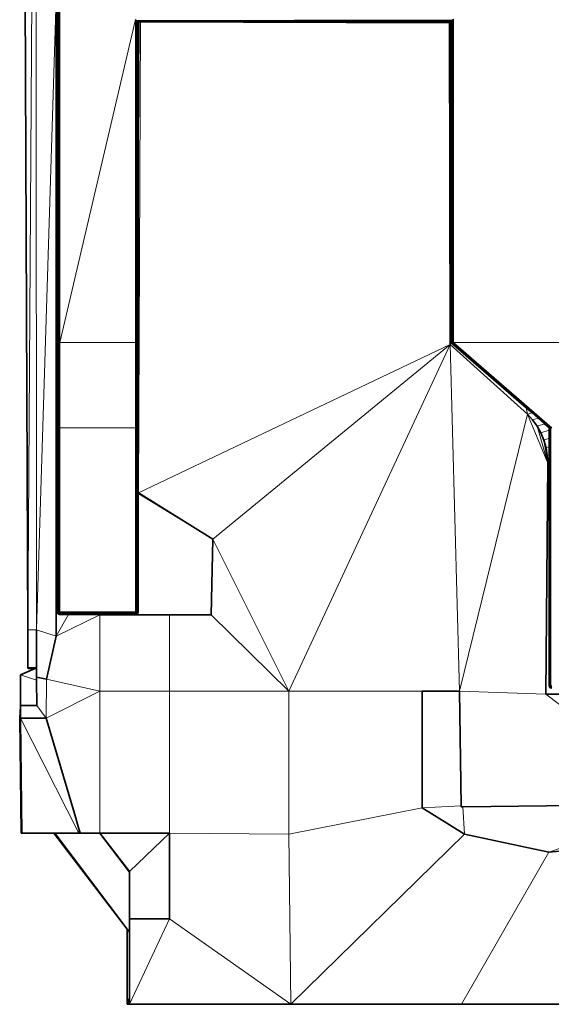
# Model space of a CAD drawing. Header units: inches. Extents: x 1 to 102, y 1 to 36.
# Tile 22 of 59: x 53 to 63, y 1 to 21. Entities that reach past the tile are written whole.
import ezdxf

# ---------------------------------------------------------------- set-up
doc = ezdxf.new("R2010")
doc.units = ezdxf.units.IN
doc.header["$MEASUREMENT"] = 0
doc.layers.add('Default', color=7, linetype='Continuous')

msp = doc.modelspace()

# ---------------------------------------------------------------- linework, layer by layer
at = {"layer": 'Default', "color": 254, "lineweight": 0, "true_color": 0xcccccc, "transparency": 33554687}
for p, q in [((53.08, 8.415), (53.07, 34.336)), ((53.514, 14.178), (53.514, 30.191)), ((53.53, 30.191), (53.53, 14.178)), ((53.549, 14.178), (53.549, 30.191)), ((53.499, 27.044), (53.499, 14.178)), ((53.479, 21.084), (53.08, 8.415)), ((53.08, 8.415), (53.479, 21.084)), ((53.478, 8.294), (53.479, 21.084)), ((53.479, 21.084), (53.478, 8.294)), ((53.549, 14.178), (55.068, 20.648)), ((55.068, 20.648), (53.549, 14.178)), ((55.068, 20.648), (55.068, 14.178)), ((55.087, 14.178), (55.086, 20.633)), ((55.086, 20.633), (55.095, 20.628)), ((55.095, 20.628), (55.103, 20.622)), ((55.103, 20.622), (61.397, 20.635)), ((55.103, 20.622), (55.103, 14.178)), ((55.109, 20.618), (55.103, 20.622)), ((55.103, 14.178), (55.103, 20.622)), ((55.103, 20.622), (55.109, 20.618)), ((55.114, 20.613), (55.109, 20.618)), ((55.109, 20.618), (55.114, 20.613)), ((55.114, 20.613), (61.385, 20.626)), ((61.385, 20.626), (55.114, 20.613)), ((55.116, 20.61), (55.114, 20.613)), ((55.114, 20.613), (55.114, 14.178)), ((55.118, 20.606), (55.116, 20.61)), ((55.135, 20.606), (55.118, 20.606)), ((55.126, 11.163), (55.168, 20.606)), ((55.138, 20.606), (55.135, 20.606)), ((55.168, 20.606), (55.138, 20.606)), ((61.382, 20.619), (55.168, 20.606)), ((55.168, 20.606), (61.382, 20.619)), ((55.168, 20.606), (61.352, 20.582)), ((61.352, 20.582), (55.168, 20.606)), ((61.382, 20.619), (61.352, 20.582)), ((61.352, 20.582), (61.365, 14.14)), ((61.385, 20.626), (61.382, 20.619)), ((61.397, 20.635), (61.385, 20.626)), ((61.43, 14.178), (61.432, 20.66)), ((53.499, 14.178), (53.499, 12.466)), ((53.503, 12.466), (53.503, 14.178)), ((53.503, 14.178), (53.514, 14.178)), ((53.53, 14.178), (53.514, 14.178)), ((53.514, 14.178), (53.514, 12.466)), ((53.514, 12.466), (53.514, 14.178)), ((53.514, 14.178), (53.53, 14.178)), ((53.53, 14.178), (53.53, 12.466)), ((53.549, 12.466), (53.549, 14.178)), ((53.549, 14.178), (55.068, 14.178)), ((55.068, 14.178), (53.549, 14.178)), ((55.068, 14.178), (55.068, 12.466)), ((55.103, 14.178), (55.087, 14.178)), ((55.087, 12.466), (55.087, 14.178)), ((55.087, 14.178), (55.103, 14.178)), ((55.114, 14.178), (55.103, 14.178)), ((55.103, 14.178), (55.103, 12.466)), ((55.126, 11.163), (61.365, 14.14)), ((61.365, 14.14), (55.126, 11.163)), ((56.612, 10.233), (61.365, 14.14)), ((61.365, 14.14), (56.612, 10.233)), ((61.365, 14.14), (58.137, 7.19)), ((58.137, 7.19), (61.365, 14.14)), ((61.554, 7.19), (61.365, 14.14)), ((61.365, 14.14), (62.909, 12.744)), ((61.365, 14.14), (61.554, 7.19)), ((72.471, 14.178), (61.43, 14.178)), ((61.43, 14.178), (72.471, 14.178)), ((63.398, 12.466), (61.43, 14.178)), ((61.554, 7.19), (62.909, 12.744)), ((62.909, 12.744), (61.554, 7.19)), ((62.909, 12.744), (63.316, 11.756)), ((63.316, 11.756), (62.909, 12.744)), ((62.909, 12.744), (63.012, 12.629)), ((53.499, 12.466), (53.499, 8.776)), ((53.514, 12.466), (53.503, 12.466)), ((53.514, 8.776), (53.514, 12.466)), ((53.514, 12.466), (53.53, 12.466)), ((53.53, 12.466), (53.514, 12.466)), ((53.53, 12.466), (53.53, 8.776)), ((53.549, 8.776), (53.549, 12.466)), ((53.549, 12.466), (55.068, 12.466)), ((55.068, 12.466), (53.549, 12.466)), ((55.068, 12.466), (55.068, 8.776)), ((55.087, 8.776), (55.087, 12.466)), ((55.087, 12.466), (55.103, 12.466)), ((55.103, 12.466), (55.087, 12.466)), ((55.103, 12.466), (55.103, 8.776)), ((63.012, 12.629), (63.103, 12.502)), ((63.103, 12.502), (63.316, 11.756)), ((63.316, 11.756), (63.103, 12.502)), ((63.103, 12.502), (63.18, 12.364)), ((63.348, 12.423), (63.348, 12.466)), ((63.348, 12.466), (63.352, 12.466)), ((63.351, 7.299), (63.352, 12.466)), ((63.352, 12.466), (63.351, 7.299)), ((63.352, 12.466), (63.363, 12.466)), ((63.363, 12.466), (63.361, 7.299)), ((63.361, 7.299), (63.363, 12.466)), ((63.363, 12.466), (63.379, 12.466)), ((63.379, 12.466), (63.378, 7.299)), ((63.18, 12.364), (63.241, 12.217)), ((63.348, 12.261), (63.348, 12.423)), ((63.348, 12.095), (63.348, 12.261)), ((63.316, 11.756), (63.241, 12.217)), ((63.241, 12.217), (63.284, 12.065)), ((63.241, 12.217), (63.316, 11.756)), ((63.284, 12.065), (63.309, 11.91)), ((63.348, 11.93), (63.348, 12.095)), ((63.309, 11.91), (63.316, 11.756)), ((63.348, 11.774), (63.348, 11.93)), ((63.277, 7.126), (63.316, 11.756)), ((63.316, 11.756), (63.277, 7.126)), ((63.316, 11.756), (63.348, 11.705)), ((63.348, 11.705), (63.347, 7.299)), ((63.347, 7.299), (63.348, 11.705)), ((63.348, 11.705), (63.348, 11.774)), ((55.114, 11.161), (55.111, 11.163)), ((55.111, 11.163), (55.126, 11.163)), ((55.118, 11.159), (55.114, 11.161)), ((55.114, 11.161), (55.118, 11.159)), ((55.114, 8.776), (55.114, 11.161)), ((55.118, 11.148), (55.118, 11.159)), ((55.118, 11.159), (55.118, 11.148)), ((56.612, 10.233), (55.118, 11.148)), ((55.118, 11.148), (55.118, 8.776)), ((55.126, 11.163), (56.612, 10.233)), ((56.612, 10.233), (55.126, 11.163)), ((56.582, 8.721), (56.612, 10.233)), ((56.612, 10.233), (58.137, 7.19)), ((58.137, 7.19), (56.612, 10.233)), ((53.721, 8.726), (53.478, 8.294)), ((53.478, 8.294), (53.721, 8.726)), ((54.352, 8.721), (53.478, 8.294)), ((53.478, 8.294), (54.352, 8.721)), ((53.499, 8.776), (53.503, 8.757)), ((53.503, 8.757), (53.508, 8.748)), ((53.508, 8.748), (53.514, 8.74)), ((53.53, 8.776), (53.514, 8.776)), ((53.514, 8.74), (53.53, 8.729)), ((53.53, 8.729), (53.542, 8.727)), ((53.542, 8.727), (53.549, 8.726)), ((55.068, 8.776), (53.549, 8.776)), ((53.549, 8.74), (53.549, 8.757)), ((53.549, 8.757), (55.068, 8.757)), ((53.549, 8.729), (53.549, 8.74)), ((53.549, 8.74), (55.068, 8.74)), ((55.068, 8.74), (53.549, 8.74)), ((55.068, 8.729), (53.549, 8.729)), ((53.549, 8.726), (53.721, 8.726)), ((53.721, 8.726), (54.353, 8.726)), ((54.353, 8.726), (54.352, 8.721)), ((54.352, 8.721), (54.352, 7.19)), ((55.068, 8.757), (55.068, 8.74)), ((55.068, 8.74), (55.068, 8.729)), ((55.103, 8.776), (55.087, 8.776)), ((55.118, 8.776), (55.114, 8.776)), ((55.746, 7.19), (55.746, 8.721)), ((55.746, 8.721), (56.582, 8.721)), ((58.137, 7.19), (56.582, 8.721)), ((56.582, 8.721), (58.137, 7.19)), ((53.478, 8.294), (53.08, 8.415)), ((53.281, 7.431), (53.478, 8.294)), ((52.763, 6.901), (52.763, 7.514)), ((52.763, 7.514), (53.084, 7.408)), ((53.084, 7.408), (53.083, 7.468)), ((53.083, 7.468), (53.281, 7.431)), ((53.093, 6.901), (53.084, 7.408)), ((53.084, 7.408), (53.093, 6.901)), ((53.281, 7.431), (53.277, 6.65)), ((53.277, 6.65), (53.281, 7.431)), ((54.352, 7.19), (53.281, 7.431)), ((53.281, 7.431), (54.352, 7.19)), ((54.352, 7.19), (53.277, 6.65)), ((58.137, 7.19), (55.746, 7.19)), ((55.746, 7.19), (58.137, 7.19)), ((55.747, 4.345), (55.746, 7.19)), ((58.137, 7.19), (58.137, 4.324)), ((58.137, 4.324), (58.137, 7.19)), ((58.137, 7.19), (60.803, 7.19)), ((60.803, 7.19), (58.137, 7.19)), ((60.803, 7.19), (60.803, 4.852)), ((61.554, 7.19), (60.803, 7.19)), ((61.585, 4.894), (61.554, 7.19)), ((61.554, 7.19), (63.277, 7.126)), ((63.277, 7.126), (61.554, 7.19)), ((66.196, 7.126), (63.277, 7.126)), ((63.277, 7.126), (66.196, 7.126)), ((66.196, 4.926), (63.277, 7.126)), ((63.277, 7.126), (66.196, 4.926)), ((63.347, 7.299), (63.351, 7.28)), ((63.351, 7.299), (63.347, 7.299)), ((63.361, 7.299), (63.351, 7.299)), ((63.351, 7.28), (63.355, 7.273)), ((63.355, 7.273), (63.361, 7.264)), ((63.378, 7.299), (63.361, 7.299)), ((63.361, 7.264), (63.371, 7.257)), ((63.371, 7.257), (63.378, 7.253)), ((63.378, 7.253), (63.397, 7.249)), ((52.767, 6.901), (52.763, 6.901)), ((52.766, 6.65), (52.767, 6.901)), ((52.767, 6.901), (53.093, 6.901)), ((53.093, 6.901), (52.767, 6.901)), ((53.093, 6.901), (53.277, 6.65)), ((53.277, 6.65), (53.093, 6.901)), ((53.277, 6.65), (52.766, 6.65)), ((52.766, 6.65), (53.277, 6.65)), ((53.93, 4.345), (52.766, 6.65)), ((53.277, 6.65), (53.842, 4.735)), ((58.137, 4.324), (60.803, 4.852)), ((60.803, 4.852), (58.137, 4.324)), ((60.803, 4.852), (61.648, 4.324)), ((61.585, 4.871), (61.585, 4.894)), ((61.618, 4.872), (61.585, 4.871)), ((66.196, 4.926), (61.618, 4.872)), ((53.842, 4.735), (53.931, 4.43)), ((53.931, 4.43), (53.93, 4.345)), ((55.746, 2.627), (55.747, 4.345)), ((58.137, 4.324), (55.747, 4.345)), ((55.747, 4.345), (58.137, 4.324)), ((63.337, 3.964), (68.07, 4.388)), ((58.176, 0.913), (58.137, 4.324)), ((58.137, 4.324), (58.176, 0.913)), ((58.176, 0.913), (61.648, 4.324)), ((61.648, 4.324), (58.176, 0.913)), ((61.648, 4.324), (63.337, 3.964)), ((61.593, 0.913), (63.337, 3.964)), ((63.337, 3.964), (61.593, 0.913)), ((54.946, 2.362), (54.947, 2.627)), ((54.947, 0.918), (55.746, 2.627)), ((54.947, 2.627), (55.746, 2.627)), ((55.746, 2.627), (54.947, 0.918)), ((55.746, 2.627), (58.176, 0.913)), ((58.176, 0.913), (55.746, 2.627)), ((54.946, 1.578), (54.946, 2.362)), ((54.947, 1.577), (54.946, 1.578)), ((54.947, 1.077), (54.947, 1.577)), ((54.947, 0.985), (54.947, 1.077)), ((54.947, 0.918), (54.947, 0.985)), ((54.947, 0.913), (54.947, 0.918)), ((58.176, 0.913), (54.947, 0.913)), ((61.593, 0.913), (58.176, 0.913)), ((71.867, 0.913), (61.593, 0.913))]:
    msp.add_line(p, q, dxfattribs=at).dxf.unprotected_set("ltscale", 0)
at = {"layer": 'Default', "color": 7, "lineweight": 15, "ltscale": 5.410699, "transparency": 33554687}
for p, q in [((53.08, 8.415), (53.07, 34.336)), ((53.08, 8.415), (53.067, 33.422)), ((53.503, 30.191), (53.503, 14.178)), ((53.514, 14.178), (53.514, 30.191)), ((53.53, 14.178), (53.53, 30.191)), ((53.549, 30.191), (53.549, 14.178)), ((53.479, 21.084), (53.08, 8.415)), ((53.549, 14.178), (55.068, 20.648)), ((55.086, 20.633), (55.068, 20.648)), ((55.068, 20.648), (55.068, 14.178)), ((61.413, 20.646), (55.086, 20.633)), ((55.086, 20.633), (55.087, 14.178)), ((55.095, 20.628), (55.086, 20.633)), ((55.095, 20.628), (55.103, 20.622)), ((55.103, 20.622), (61.397, 20.635)), ((55.103, 20.622), (55.103, 14.178)), ((55.109, 20.618), (55.103, 20.622)), ((55.109, 20.618), (55.114, 20.613)), ((55.114, 20.613), (61.385, 20.626)), ((55.116, 20.61), (55.114, 20.613)), ((55.114, 14.178), (55.114, 20.613)), ((55.118, 20.606), (55.116, 20.61)), ((55.118, 16.766), (55.135, 20.606)), ((55.126, 11.163), (55.168, 20.606)), ((61.382, 20.619), (61.352, 20.582)), ((61.382, 20.54), (61.352, 20.582)), ((61.385, 20.626), (61.382, 20.619)), ((61.385, 20.626), (61.384, 14.178)), ((61.397, 20.635), (61.385, 20.626)), ((61.397, 20.635), (61.395, 14.178)), ((61.413, 20.646), (61.397, 20.635)), ((61.413, 20.646), (61.412, 14.178)), ((61.432, 20.66), (61.413, 20.646)), ((61.43, 14.178), (61.432, 20.66)), ((53.499, 14.178), (53.503, 14.178)), ((53.503, 14.178), (53.503, 12.466)), ((53.514, 14.178), (53.503, 14.178)), ((53.53, 14.178), (53.514, 14.178)), ((53.514, 12.466), (53.514, 14.178)), ((53.549, 14.178), (53.53, 14.178)), ((53.53, 12.466), (53.53, 14.178)), ((53.549, 12.466), (53.549, 14.178)), ((53.549, 14.178), (55.068, 14.178)), ((55.068, 14.178), (55.068, 12.466)), ((55.068, 14.178), (55.087, 14.178)), ((55.087, 14.178), (55.087, 12.466)), ((55.087, 14.178), (55.103, 14.178)), ((55.103, 14.178), (55.103, 12.466)), ((55.103, 14.178), (55.114, 14.178)), ((55.118, 14.178), (55.114, 14.178)), ((55.114, 12.466), (55.114, 14.178)), ((55.126, 11.163), (61.365, 14.14)), ((61.365, 14.14), (56.612, 10.233)), ((61.365, 14.14), (58.137, 7.19)), ((61.365, 14.14), (61.554, 7.19)), ((61.384, 14.178), (61.38, 14.178)), ((61.384, 14.178), (63.352, 12.466)), ((61.384, 14.178), (61.395, 14.178)), ((61.395, 14.178), (63.363, 12.466)), ((61.395, 14.178), (61.412, 14.178)), ((61.412, 14.178), (63.379, 12.466)), ((61.412, 14.178), (61.43, 14.178)), ((72.471, 14.178), (61.43, 14.178)), ((61.43, 14.178), (63.398, 12.466)), ((61.554, 7.19), (62.909, 12.744)), ((62.909, 12.744), (63.005, 12.765)), ((62.909, 12.744), (63.316, 11.756)), ((63.126, 12.659), (63.012, 12.629)), ((53.503, 12.466), (53.499, 12.466)), ((53.503, 12.466), (53.514, 12.466)), ((53.503, 8.776), (53.503, 12.466)), ((53.514, 12.466), (53.53, 12.466)), ((53.514, 8.776), (53.514, 12.466)), ((53.53, 12.466), (53.549, 12.466)), ((53.53, 8.776), (53.53, 12.466)), ((53.549, 12.466), (53.549, 8.776)), ((53.549, 12.466), (55.068, 12.466)), ((55.068, 8.776), (55.068, 12.466)), ((55.068, 12.466), (55.087, 12.466)), ((55.087, 12.466), (55.087, 8.776)), ((55.087, 12.466), (55.103, 12.466)), ((55.103, 12.466), (55.103, 8.776)), ((55.103, 12.466), (55.114, 12.466)), ((55.116, 12.466), (55.114, 12.466)), ((55.114, 12.466), (55.114, 11.874)), ((63.103, 12.502), (63.254, 12.548)), ((63.103, 12.502), (63.316, 11.756)), ((63.352, 12.466), (63.348, 12.466)), ((63.351, 7.299), (63.352, 12.466)), ((63.352, 12.466), (63.363, 12.466)), ((63.361, 7.299), (63.363, 12.466)), ((63.363, 12.466), (63.379, 12.466)), ((63.379, 12.466), (63.378, 7.299)), ((63.398, 12.466), (63.379, 12.466)), ((63.18, 12.364), (63.348, 12.423)), ((63.348, 12.261), (63.241, 12.217)), ((63.316, 11.756), (63.241, 12.217)), ((63.284, 12.065), (63.348, 12.095)), ((63.348, 11.93), (63.309, 11.91)), ((63.316, 11.756), (63.348, 11.774)), ((55.126, 11.163), (55.111, 11.163)), ((55.114, 11.161), (55.114, 8.776)), ((55.118, 11.148), (56.612, 10.233)), ((56.612, 10.233), (58.137, 7.19)), ((53.478, 8.294), (53.721, 8.726)), ((54.352, 8.721), (53.478, 8.294)), ((53.503, 8.776), (53.499, 8.776)), ((53.514, 8.776), (53.503, 8.776)), ((53.507, 8.757), (53.503, 8.776)), ((53.503, 8.757), (53.507, 8.757)), ((53.507, 8.757), (53.515, 8.759)), ((53.515, 8.742), (53.507, 8.757)), ((53.53, 8.776), (53.514, 8.776)), ((53.515, 8.759), (53.514, 8.776)), ((53.514, 8.74), (53.515, 8.742)), ((53.519, 8.746), (53.515, 8.759)), ((53.515, 8.759), (53.53, 8.757)), ((53.515, 8.742), (53.519, 8.746)), ((53.53, 8.733), (53.515, 8.742)), ((53.532, 8.742), (53.519, 8.746)), ((53.549, 8.776), (53.53, 8.776)), ((53.53, 8.776), (53.53, 8.757)), ((53.53, 8.757), (53.532, 8.742)), ((53.53, 8.757), (53.549, 8.757)), ((53.532, 8.742), (53.53, 8.733)), ((53.549, 8.729), (53.53, 8.733)), ((53.53, 8.733), (53.53, 8.729)), ((53.549, 8.74), (53.532, 8.742)), ((53.549, 8.776), (53.549, 8.757)), ((53.549, 8.776), (55.068, 8.776)), ((53.549, 8.757), (53.549, 8.74)), ((53.549, 8.757), (55.068, 8.757)), ((53.549, 8.74), (53.549, 8.729)), ((53.549, 8.74), (55.068, 8.74)), ((53.549, 8.726), (53.549, 8.729)), ((53.549, 8.729), (55.068, 8.729)), ((54.353, 8.726), (54.352, 8.721)), ((54.352, 7.19), (54.352, 8.721)), ((55.068, 8.757), (55.068, 8.776)), ((55.068, 8.776), (55.087, 8.776)), ((55.068, 8.74), (55.068, 8.757)), ((55.068, 8.757), (55.086, 8.757)), ((55.085, 8.742), (55.068, 8.74)), ((55.068, 8.729), (55.068, 8.74)), ((55.086, 8.733), (55.068, 8.729)), ((55.068, 8.729), (55.068, 8.726)), ((55.085, 8.742), (55.086, 8.757)), ((55.098, 8.746), (55.085, 8.742)), ((55.086, 8.733), (55.085, 8.742)), ((55.086, 8.757), (55.087, 8.776)), ((55.086, 8.757), (55.102, 8.759)), ((55.102, 8.742), (55.086, 8.733)), ((55.087, 8.729), (55.086, 8.733)), ((55.087, 8.776), (55.103, 8.776)), ((55.102, 8.759), (55.098, 8.746)), ((55.102, 8.742), (55.098, 8.746)), ((55.103, 8.776), (55.102, 8.759)), ((55.102, 8.759), (55.11, 8.757)), ((55.11, 8.757), (55.102, 8.742)), ((55.103, 8.74), (55.102, 8.742)), ((55.103, 8.776), (55.114, 8.776)), ((55.114, 8.776), (55.11, 8.757)), ((55.11, 8.757), (55.114, 8.756)), ((55.114, 8.776), (55.118, 8.776)), ((55.746, 7.19), (55.746, 8.721)), ((58.137, 7.19), (56.582, 8.721)), ((53.08, 8.415), (52.909, 8.415)), ((53.08, 8.415), (53.478, 8.294)), ((52.763, 7.514), (53.084, 7.408)), ((53.281, 7.431), (53.277, 6.65)), ((54.352, 7.19), (53.281, 7.431)), ((53.277, 6.65), (54.352, 7.19)), ((54.352, 7.19), (54.35, 4.345)), ((55.746, 7.19), (54.352, 7.19)), ((58.137, 7.19), (55.746, 7.19)), ((55.747, 4.345), (55.746, 7.19)), ((60.803, 7.19), (58.137, 7.19)), ((58.137, 7.19), (58.137, 4.324)), ((63.277, 7.126), (61.554, 7.19)), ((66.196, 4.926), (63.277, 7.126)), ((63.347, 7.299), (63.351, 7.299)), ((63.354, 7.28), (63.351, 7.299)), ((63.351, 7.299), (63.361, 7.299)), ((63.351, 7.28), (63.354, 7.28)), ((63.354, 7.28), (63.363, 7.282)), ((63.363, 7.265), (63.354, 7.28)), ((63.361, 7.299), (63.363, 7.282)), ((63.361, 7.299), (63.378, 7.299)), ((63.361, 7.264), (63.363, 7.265)), ((63.363, 7.282), (63.367, 7.269)), ((63.363, 7.282), (63.378, 7.28)), ((63.363, 7.265), (63.367, 7.269)), ((63.378, 7.257), (63.363, 7.265)), ((63.367, 7.269), (63.38, 7.265)), ((63.378, 7.299), (63.378, 7.28)), ((63.378, 7.299), (63.397, 7.299)), ((63.378, 7.28), (63.38, 7.265)), ((63.378, 7.28), (63.397, 7.28)), ((63.38, 7.265), (63.378, 7.257)), ((63.397, 7.253), (63.378, 7.257)), ((63.378, 7.257), (63.378, 7.253)), ((63.38, 7.265), (63.397, 7.264)), ((52.763, 6.891), (52.763, 6.65)), ((52.766, 6.65), (52.767, 6.901)), ((53.093, 6.901), (53.277, 6.65)), ((52.766, 6.612), (52.747, 6.65)), ((52.766, 6.65), (53.93, 4.345)), ((58.137, 4.324), (60.803, 4.852)), ((61.585, 4.894), (60.803, 4.852)), ((61.618, 4.872), (61.648, 4.324)), ((66.196, 4.926), (63.337, 3.964)), ((53.959, 4.345), (53.842, 4.735)), ((53.931, 4.43), (53.93, 4.345)), ((54.947, 3.574), (55.747, 4.345)), ((58.137, 4.324), (55.747, 4.345)), ((58.176, 0.913), (58.137, 4.324)), ((61.648, 4.324), (58.176, 0.913)), ((61.593, 0.913), (63.337, 3.964)), ((55.746, 2.627), (54.947, 0.918)), ((55.746, 2.627), (58.176, 0.913)), ((54.901, 0.918), (54.947, 0.985))]:
    msp.add_line(p, q, dxfattribs=at)
at = {"layer": 'Default', "color": 9, "lineweight": 0, "true_color": 0xcbcbcb, "transparency": 33554687}
for p, q in [((52.909, 8.415), (52.811, 33.427)), ((53.067, 33.422), (52.909, 8.415)), ((52.909, 8.415), (53.067, 33.422)), ((53.067, 33.422), (53.08, 8.415)), ((61.365, 14.14), (61.352, 20.582)), ((61.352, 20.582), (61.382, 20.432)), ((61.352, 20.582), (61.382, 20.54)), ((61.382, 20.432), (61.352, 20.582)), ((61.382, 20.54), (61.382, 20.432)), ((61.384, 14.178), (61.385, 20.626)), ((61.385, 20.626), (61.397, 20.635)), ((61.397, 20.635), (61.395, 14.178)), ((61.395, 14.178), (61.397, 20.635)), ((61.397, 20.635), (61.413, 20.646)), ((61.413, 20.646), (61.412, 14.178)), ((61.382, 20.432), (61.38, 14.178)), ((62.909, 12.744), (61.365, 14.14)), ((61.38, 14.178), (62.884, 12.869)), ((61.395, 14.178), (61.384, 14.178)), ((63.352, 12.466), (61.384, 14.178)), ((61.384, 14.178), (61.395, 14.178)), ((61.395, 14.178), (63.363, 12.466)), ((61.412, 14.178), (61.395, 14.178)), ((62.909, 12.744), (62.884, 12.869)), ((62.884, 12.869), (63.005, 12.765)), ((62.884, 12.869), (62.909, 12.744)), ((62.909, 12.744), (63.005, 12.765)), ((63.005, 12.765), (62.909, 12.744)), ((63.012, 12.629), (62.909, 12.744)), ((63.005, 12.765), (63.126, 12.659)), ((63.126, 12.659), (63.012, 12.629)), ((63.012, 12.629), (63.126, 12.659)), ((63.126, 12.659), (63.254, 12.548)), ((63.103, 12.502), (63.012, 12.629)), ((63.254, 12.548), (63.103, 12.502)), ((63.103, 12.502), (63.254, 12.548)), ((63.18, 12.364), (63.103, 12.502)), ((63.254, 12.548), (63.348, 12.466)), ((63.348, 12.466), (63.348, 12.423)), ((63.363, 12.466), (63.352, 12.466)), ((63.348, 12.423), (63.18, 12.364)), ((63.18, 12.364), (63.348, 12.423)), ((63.241, 12.217), (63.18, 12.364)), ((63.348, 12.261), (63.241, 12.217)), ((63.241, 12.217), (63.348, 12.261)), ((63.348, 12.423), (63.348, 12.261)), ((63.348, 12.261), (63.348, 12.095)), ((63.284, 12.065), (63.241, 12.217)), ((63.348, 12.095), (63.284, 12.065)), ((63.284, 12.065), (63.348, 12.095)), ((63.309, 11.91), (63.284, 12.065)), ((63.348, 12.095), (63.348, 11.93)), ((63.348, 11.93), (63.309, 11.91)), ((63.309, 11.91), (63.348, 11.93)), ((63.316, 11.756), (63.309, 11.91)), ((63.348, 11.93), (63.348, 11.774)), ((63.348, 11.774), (63.316, 11.756)), ((53.08, 8.415), (52.909, 8.415)), ((53.083, 7.656), (53.08, 8.415)), ((53.08, 8.415), (53.478, 8.294)), ((53.478, 8.294), (53.281, 7.431)), ((53.083, 7.468), (53.083, 7.656)), ((53.281, 7.431), (53.083, 7.468)), ((53.277, 6.65), (54.352, 7.19)), ((54.352, 7.19), (54.35, 4.345)), ((60.803, 7.19), (61.554, 7.19)), ((60.803, 4.852), (60.803, 7.19)), ((61.554, 7.19), (61.585, 4.894)), ((53.842, 4.735), (53.277, 6.65)), ((61.585, 4.894), (60.803, 4.852)), ((60.803, 4.852), (61.585, 4.894)), ((61.648, 4.324), (60.803, 4.852)), ((61.585, 4.894), (61.585, 4.871)), ((61.585, 4.871), (61.618, 4.872)), ((61.618, 4.872), (66.196, 4.926)), ((61.618, 4.872), (61.648, 4.324)), ((61.648, 4.324), (61.618, 4.872)), ((63.337, 3.964), (66.196, 4.926)), ((66.196, 4.926), (63.337, 3.964)), ((53.959, 4.345), (53.842, 4.735)), ((54.349, 4.345), (53.959, 4.345)), ((54.35, 4.345), (54.349, 4.345)), ((54.947, 3.574), (54.35, 4.345)), ((54.35, 4.345), (55.747, 4.345)), ((54.947, 3.574), (55.747, 4.345)), ((55.747, 4.345), (54.947, 3.574)), ((55.747, 4.345), (55.746, 2.627)), ((68.07, 4.388), (63.337, 3.964)), ((63.337, 3.964), (61.648, 4.324)), ((54.946, 3.564), (54.947, 3.57)), ((54.947, 3.561), (54.946, 3.564)), ((54.946, 3.559), (54.947, 3.561)), ((54.947, 3.554), (54.946, 3.559)), ((54.947, 3.57), (54.947, 3.574)), ((54.947, 2.627), (54.947, 3.554)), ((55.746, 2.627), (54.947, 2.627)), ((54.901, 0.918), (54.901, 2.421)), ((54.901, 2.421), (54.932, 2.381)), ((54.932, 2.381), (54.946, 2.362)), ((54.946, 2.362), (54.946, 1.578)), ((54.946, 1.578), (54.947, 1.577)), ((54.947, 1.577), (54.947, 1.077)), ((54.947, 1.077), (54.901, 0.918))]:
    msp.add_line(p, q, dxfattribs=at).dxf.unprotected_set("ltscale", 0)
at = {"layer": 'Default', "color": 7, "lineweight": 35, "ltscale": 5.410699, "transparency": 33554687}
for p, q in [((52.811, 33.427), (52.909, 8.415)), ((53.499, 14.178), (53.499, 27.044)), ((53.479, 21.084), (53.478, 8.294)), ((55.118, 20.606), (55.118, 16.766)), ((55.118, 20.606), (55.135, 20.606)), ((55.135, 20.606), (55.138, 20.606)), ((55.138, 20.606), (55.168, 20.606)), ((55.168, 20.606), (61.382, 20.619)), ((55.168, 20.606), (61.352, 20.582)), ((61.365, 14.14), (61.352, 20.582)), ((61.382, 20.582), (61.382, 20.619)), ((61.382, 20.54), (61.382, 20.582)), ((61.382, 20.432), (61.382, 20.54)), ((61.38, 14.178), (61.382, 20.432)), ((55.118, 16.766), (55.118, 14.178)), ((53.499, 12.466), (53.499, 14.178)), ((55.118, 14.178), (55.118, 12.855)), ((62.909, 12.744), (61.365, 14.14)), ((62.884, 12.869), (61.38, 14.178)), ((63.005, 12.765), (62.884, 12.869)), ((63.012, 12.629), (62.909, 12.744)), ((63.126, 12.659), (63.005, 12.765)), ((63.254, 12.548), (63.126, 12.659)), ((53.499, 12.466), (53.499, 8.776)), ((63.103, 12.502), (63.012, 12.629)), ((63.18, 12.364), (63.103, 12.502)), ((63.348, 12.466), (63.254, 12.548)), ((63.348, 12.466), (63.348, 12.423)), ((63.241, 12.217), (63.18, 12.364)), ((63.348, 12.423), (63.348, 12.261)), ((63.348, 12.261), (63.348, 12.095)), ((63.284, 12.065), (63.241, 12.217)), ((63.309, 11.91), (63.284, 12.065)), ((63.348, 12.095), (63.348, 11.93)), ((63.316, 11.756), (63.309, 11.91)), ((63.348, 11.93), (63.348, 11.774)), ((63.316, 11.756), (63.277, 7.126)), ((63.348, 11.705), (63.347, 7.299)), ((63.348, 11.774), (63.348, 11.705)), ((55.118, 11.148), (55.118, 11.159)), ((55.118, 8.776), (55.118, 11.148)), ((56.612, 10.233), (55.126, 11.163)), ((56.582, 8.721), (56.612, 10.233)), ((53.499, 8.776), (53.503, 8.757)), ((53.508, 8.748), (53.503, 8.757)), ((53.514, 8.74), (53.508, 8.748)), ((53.53, 8.729), (53.514, 8.74)), ((53.53, 8.729), (53.542, 8.727)), ((53.549, 8.726), (53.542, 8.727)), ((53.549, 8.726), (53.721, 8.726)), ((53.721, 8.726), (54.353, 8.726)), ((55.746, 8.721), (54.352, 8.721)), ((54.353, 8.726), (55.068, 8.726)), ((55.068, 8.726), (55.075, 8.727)), ((55.075, 8.727), (55.087, 8.729)), ((55.103, 8.74), (55.087, 8.729)), ((55.103, 8.74), (55.114, 8.756)), ((55.114, 8.756), (55.116, 8.765)), ((55.118, 8.776), (55.116, 8.765)), ((55.746, 8.721), (56.582, 8.721)), ((52.909, 8.415), (52.912, 7.656)), ((53.08, 8.415), (53.083, 7.656)), ((53.281, 7.431), (53.478, 8.294)), ((53.056, 7.645), (52.763, 7.514)), ((52.763, 7.514), (52.763, 6.901)), ((52.912, 7.656), (52.913, 7.645)), ((52.912, 7.656), (53.083, 7.656)), ((53.056, 7.645), (52.913, 7.645)), ((53.083, 7.656), (53.056, 7.645)), ((53.083, 7.656), (53.083, 7.468)), ((53.083, 7.468), (53.281, 7.431)), ((53.084, 7.408), (53.083, 7.468)), ((53.093, 6.901), (53.084, 7.408)), ((61.554, 7.19), (60.803, 7.19)), ((60.803, 4.852), (60.803, 7.19)), ((61.554, 7.19), (61.585, 4.894)), ((63.277, 7.126), (66.196, 7.126)), ((63.347, 7.299), (63.351, 7.28)), ((63.355, 7.273), (63.351, 7.28)), ((63.361, 7.264), (63.355, 7.273)), ((63.371, 7.257), (63.361, 7.264)), ((63.371, 7.257), (63.378, 7.253)), ((63.397, 7.249), (63.378, 7.253)), ((52.747, 6.65), (52.763, 6.891)), ((52.763, 6.891), (52.763, 6.901)), ((52.763, 6.901), (52.767, 6.901)), ((52.763, 6.891), (52.766, 6.65)), ((52.767, 6.901), (53.093, 6.901)), ((52.775, 4.345), (52.747, 6.65)), ((52.763, 6.65), (52.747, 6.65)), ((52.766, 6.65), (52.763, 6.65)), ((53.277, 6.65), (52.766, 6.65)), ((52.766, 6.612), (52.766, 6.65)), ((52.789, 4.345), (52.766, 6.612)), ((53.277, 6.65), (53.842, 4.735)), ((60.803, 4.852), (61.648, 4.324)), ((61.585, 4.894), (61.585, 4.871)), ((61.585, 4.871), (61.618, 4.872)), ((61.618, 4.872), (66.196, 4.926)), ((53.931, 4.43), (53.842, 4.735)), ((52.789, 4.345), (52.775, 4.345)), ((52.789, 4.345), (53.432, 4.345)), ((53.432, 4.345), (54.901, 2.421)), ((53.432, 4.345), (53.447, 4.345)), ((53.447, 4.345), (54.901, 2.421)), ((53.93, 4.345), (53.447, 4.345)), ((53.957, 4.345), (53.93, 4.345)), ((53.956, 4.348), (53.931, 4.43)), ((53.957, 4.345), (53.956, 4.348)), ((53.959, 4.345), (53.957, 4.345)), ((54.349, 4.345), (53.959, 4.345)), ((54.946, 3.559), (54.349, 4.345)), ((54.349, 4.345), (54.35, 4.345)), ((54.35, 4.345), (54.947, 3.574)), ((54.35, 4.345), (55.747, 4.345)), ((55.747, 4.345), (55.746, 2.627)), ((63.337, 3.964), (68.07, 4.388)), ((61.648, 4.324), (63.337, 3.964)), ((54.946, 3.564), (54.947, 3.57)), ((54.947, 3.561), (54.946, 3.564)), ((54.947, 3.561), (54.946, 3.559)), ((54.947, 3.554), (54.946, 3.559)), ((54.947, 3.57), (54.947, 3.574)), ((54.947, 2.627), (54.947, 3.554)), ((54.947, 2.627), (54.946, 2.362)), ((55.746, 2.627), (54.947, 2.627)), ((54.901, 2.421), (54.901, 0.918)), ((54.901, 2.421), (54.932, 2.381)), ((54.932, 2.381), (54.946, 2.362)), ((54.946, 2.362), (54.946, 1.578)), ((54.946, 1.578), (54.947, 1.577)), ((54.947, 1.077), (54.947, 1.577)), ((54.947, 1.077), (54.947, 0.985)), ((54.947, 0.918), (54.901, 0.918)), ((54.947, 0.985), (54.947, 0.918)), ((54.947, 0.918), (54.947, 0.913)), ((54.947, 0.913), (58.176, 0.913)), ((58.176, 0.913), (61.593, 0.913)), ((71.867, 0.913), (61.593, 0.913))]:
    msp.add_line(p, q, dxfattribs=at)
at = {"layer": 'Default', "color": 253, "lineweight": 0, "true_color": 0xb5b5b5, "transparency": 33554687}
for p, q in [((53.503, 14.178), (53.503, 30.191)), ((53.503, 30.191), (53.503, 14.178)), ((53.514, 30.191), (53.514, 14.178)), ((53.499, 14.178), (53.499, 27.044)), ((61.382, 20.619), (61.385, 20.626)), ((61.382, 20.582), (61.382, 20.619)), ((61.382, 20.54), (61.382, 20.582)), ((61.382, 20.432), (61.382, 20.54)), ((61.385, 20.626), (61.384, 14.178)), ((61.38, 14.178), (61.382, 20.432)), ((53.503, 14.178), (53.499, 14.178)), ((53.499, 14.178), (53.503, 14.178)), ((53.499, 12.466), (53.499, 14.178)), ((53.514, 14.178), (53.503, 14.178)), ((53.503, 14.178), (53.503, 12.466)), ((55.114, 12.466), (55.114, 14.178)), ((55.114, 14.178), (55.118, 14.178)), ((55.118, 14.178), (55.118, 12.855)), ((61.384, 14.178), (61.38, 14.178)), ((55.118, 12.855), (55.116, 12.466)), ((53.503, 12.466), (53.499, 12.466)), ((53.499, 12.466), (53.503, 12.466)), ((53.499, 8.776), (53.499, 12.466)), ((53.503, 12.466), (53.503, 8.776)), ((53.503, 12.466), (53.514, 12.466)), ((53.503, 8.776), (53.503, 12.466)), ((53.514, 12.466), (53.514, 8.776)), ((55.103, 8.776), (55.103, 12.466)), ((55.103, 12.466), (55.114, 12.466)), ((55.114, 12.466), (55.114, 11.874)), ((55.116, 12.466), (55.114, 12.466)), ((55.114, 11.874), (55.111, 11.163)), ((55.111, 11.163), (55.114, 11.161)), ((55.114, 11.161), (55.114, 8.776)), ((55.118, 8.776), (55.118, 11.148)), ((55.118, 11.148), (56.612, 10.233)), ((56.612, 10.233), (56.582, 8.721)), ((53.503, 8.776), (53.499, 8.776)), ((53.514, 8.776), (53.503, 8.776)), ((53.549, 8.726), (53.549, 8.729)), ((53.549, 8.729), (55.068, 8.729)), ((53.721, 8.726), (53.549, 8.726)), ((54.353, 8.726), (53.721, 8.726)), ((54.352, 8.721), (54.353, 8.726)), ((55.746, 8.721), (54.352, 8.721)), ((54.352, 7.19), (54.352, 8.721)), ((54.352, 8.721), (55.746, 8.721)), ((55.068, 8.726), (54.353, 8.726)), ((54.353, 8.726), (55.068, 8.726)), ((55.068, 8.729), (55.068, 8.726)), ((55.068, 8.726), (55.075, 8.727)), ((55.075, 8.727), (55.087, 8.729)), ((55.087, 8.729), (55.103, 8.74)), ((55.114, 8.776), (55.103, 8.776)), ((55.103, 8.74), (55.114, 8.756)), ((55.114, 8.756), (55.116, 8.765)), ((55.116, 8.765), (55.118, 8.776)), ((56.582, 8.721), (55.746, 8.721)), ((55.746, 8.721), (55.746, 7.19)), ((54.35, 4.345), (54.352, 7.19)), ((55.746, 7.19), (54.352, 7.19)), ((54.352, 7.19), (55.746, 7.19)), ((55.746, 7.19), (55.747, 4.345)), ((55.747, 4.345), (54.35, 4.345))]:
    msp.add_line(p, q, dxfattribs=at).dxf.unprotected_set("ltscale", 0)
at = {"layer": 'Default', "color": 9, "lineweight": 0, "true_color": 0xc9c9c9, "transparency": 33554687}
for p, q in [((53.53, 14.178), (53.53, 30.191)), ((53.549, 30.191), (53.549, 14.178)), ((55.068, 20.648), (55.086, 20.633)), ((55.068, 14.178), (55.068, 20.648)), ((55.086, 20.633), (55.087, 14.178)), ((53.549, 14.178), (53.53, 14.178)), ((53.53, 12.466), (53.53, 14.178)), ((53.53, 14.178), (53.549, 14.178)), ((53.549, 14.178), (53.549, 12.466)), ((55.087, 14.178), (55.068, 14.178)), ((55.068, 12.466), (55.068, 14.178)), ((55.068, 14.178), (55.087, 14.178)), ((55.087, 14.178), (55.087, 12.466)), ((53.53, 8.776), (53.53, 12.466)), ((53.53, 12.466), (53.549, 12.466)), ((53.549, 12.466), (53.53, 12.466)), ((53.549, 12.466), (53.549, 8.776)), ((55.068, 8.776), (55.068, 12.466)), ((55.068, 12.466), (55.087, 12.466)), ((55.087, 12.466), (55.068, 12.466)), ((55.087, 12.466), (55.087, 8.776)), ((53.549, 8.776), (53.53, 8.776)), ((53.549, 8.757), (53.549, 8.776)), ((53.549, 8.776), (55.068, 8.776)), ((55.068, 8.757), (53.549, 8.757)), ((55.068, 8.776), (55.068, 8.757)), ((55.087, 8.776), (55.068, 8.776))]:
    msp.add_line(p, q, dxfattribs=at).dxf.unprotected_set("ltscale", 0)
at = {"layer": 'Default', "color": 253, "lineweight": 0, "true_color": 0xa4a4a4, "transparency": 33554687}
for p, q in [((55.086, 20.633), (55.068, 20.648)), ((61.413, 20.646), (55.086, 20.633)), ((61.432, 20.66), (61.413, 20.646))]:
    msp.add_line(p, q, dxfattribs=at).dxf.unprotected_set("ltscale", 0)
at = {"layer": 'Default', "color": 9, "lineweight": 0, "true_color": 0xc8c8c8, "transparency": 33554687}
for p, q in [((55.086, 20.633), (61.413, 20.646)), ((55.095, 20.628), (55.086, 20.633)), ((55.103, 20.622), (55.095, 20.628)), ((61.397, 20.635), (55.103, 20.622)), ((61.413, 20.646), (61.397, 20.635))]:
    msp.add_line(p, q, dxfattribs=at).dxf.unprotected_set("ltscale", 0)
at = {"layer": 'Default', "color": 251, "lineweight": 0, "true_color": 0x484848, "transparency": 33554687}
for p, q in [((55.114, 20.613), (55.116, 20.61)), ((55.114, 14.178), (55.114, 20.613)), ((55.116, 20.61), (55.118, 20.606)), ((55.118, 16.766), (55.135, 20.606)), ((55.118, 20.606), (55.118, 16.766)), ((55.135, 20.606), (55.118, 16.766)), ((55.118, 16.766), (55.118, 20.606)), ((55.118, 20.606), (55.135, 20.606)), ((55.168, 20.606), (55.126, 11.163)), ((55.135, 20.606), (55.138, 20.606)), ((55.138, 20.606), (55.168, 20.606)), ((55.118, 14.178), (55.118, 16.766)), ((55.118, 16.766), (55.118, 14.178)), ((55.103, 12.466), (55.103, 14.178)), ((55.103, 14.178), (55.114, 14.178)), ((55.118, 14.178), (55.114, 14.178)), ((55.114, 14.178), (55.114, 12.466)), ((55.118, 12.855), (55.118, 14.178)), ((55.116, 12.466), (55.118, 12.855)), ((55.114, 12.466), (55.103, 12.466)), ((55.114, 11.874), (55.116, 12.466)), ((55.111, 11.163), (55.114, 11.874)), ((55.126, 11.163), (55.111, 11.163))]:
    msp.add_line(p, q, dxfattribs=at).dxf.unprotected_set("ltscale", 0)
at = {"layer": 'Default', "color": 255, "lineweight": 0, "transparency": 33554687}
for p, q in [((61.412, 14.178), (61.413, 20.646)), ((61.413, 20.646), (61.432, 20.66)), ((61.432, 20.66), (61.43, 14.178)), ((61.43, 14.178), (61.412, 14.178)), ((63.378, 7.299), (63.379, 12.466)), ((63.379, 12.466), (63.398, 12.466)), ((63.397, 7.299), (63.378, 7.299))]:
    msp.add_line(p, q, dxfattribs=at).dxf.unprotected_set("ltscale", 0)
at = {"layer": 'Default', "color": 8, "lineweight": 0, "true_color": 0x7a7a7a, "transparency": 33554687}
for p, q in [((63.363, 12.466), (61.395, 14.178)), ((61.395, 14.178), (61.412, 14.178)), ((61.412, 14.178), (63.379, 12.466)), ((63.379, 12.466), (63.363, 12.466))]:
    msp.add_line(p, q, dxfattribs=at).dxf.unprotected_set("ltscale", 0)
at = {"layer": 'Default', "color": 253, "lineweight": 0, "true_color": 0xa3a3a3, "transparency": 33554687}
for p, q in [((63.379, 12.466), (61.412, 14.178)), ((61.412, 14.178), (61.43, 14.178)), ((61.43, 14.178), (63.398, 12.466)), ((63.398, 12.466), (63.379, 12.466))]:
    msp.add_line(p, q, dxfattribs=at).dxf.unprotected_set("ltscale", 0)
at = {"layer": 'Default', "color": 253, "lineweight": 0, "true_color": 0xa6a6a6, "transparency": 33554687}
for p, q in [((52.912, 7.656), (52.909, 8.415)), ((52.909, 8.415), (53.08, 8.415)), ((53.08, 8.415), (53.083, 7.656)), ((53.083, 7.656), (52.912, 7.656)), ((52.913, 7.645), (52.912, 7.656)), ((52.912, 7.656), (53.083, 7.656)), ((53.056, 7.645), (52.913, 7.645)), ((53.083, 7.656), (53.056, 7.645))]:
    msp.add_line(p, q, dxfattribs=at).dxf.unprotected_set("ltscale", 0)
at = {"layer": 'Default', "color": 253, "lineweight": 0, "true_color": 0xafafaf, "transparency": 33554687}
for p, q in [((52.763, 7.514), (53.056, 7.645)), ((53.084, 7.408), (52.763, 7.514)), ((53.056, 7.645), (53.083, 7.656)), ((53.083, 7.656), (53.083, 7.468)), ((53.083, 7.468), (53.084, 7.408))]:
    msp.add_line(p, q, dxfattribs=at).dxf.unprotected_set("ltscale", 0)
at = {"layer": 'Default', "color": 8, "lineweight": 0, "true_color": 0x797979, "transparency": 33554687}
for p, q in [((52.766, 6.65), (53.93, 4.345)), ((52.766, 6.612), (52.766, 6.65)), ((52.789, 4.345), (52.766, 6.612)), ((53.432, 4.345), (52.789, 4.345)), ((53.447, 4.345), (53.432, 4.345)), ((53.93, 4.345), (53.447, 4.345))]:
    msp.add_line(p, q, dxfattribs=at).dxf.unprotected_set("ltscale", 0)
at = {"layer": 'Default', "color": 253, "lineweight": 0, "true_color": 0xb2b2b2, "transparency": 33554687}
for p, q in [((54.901, 2.421), (53.447, 4.345)), ((53.447, 4.345), (53.93, 4.345)), ((53.93, 4.345), (53.957, 4.345)), ((53.957, 4.345), (53.959, 4.345)), ((53.959, 4.345), (54.349, 4.345)), ((54.349, 4.345), (54.946, 3.559)), ((54.946, 3.559), (54.349, 4.345)), ((54.349, 4.345), (54.947, 3.574)), ((54.947, 3.57), (54.946, 3.564)), ((54.946, 3.564), (54.947, 3.561)), ((54.947, 3.561), (54.946, 3.559)), ((54.946, 3.559), (54.947, 3.554)), ((54.947, 3.574), (54.947, 3.57)), ((54.947, 3.554), (54.947, 2.627)), ((54.947, 2.627), (54.946, 2.362)), ((54.932, 2.381), (54.901, 2.421)), ((54.946, 2.362), (54.932, 2.381))]:
    msp.add_line(p, q, dxfattribs=at).dxf.unprotected_set("ltscale", 0)
at = {"layer": 'Default', "color": 9, "lineweight": 0, "true_color": 0xcacaca, "transparency": 33554687}
for p, q in [((54.901, 0.918), (54.947, 1.077)), ((54.947, 1.077), (54.947, 0.985)), ((54.947, 0.985), (54.901, 0.918))]:
    msp.add_line(p, q, dxfattribs=at).dxf.unprotected_set("ltscale", 0)

doc.saveas('drawing.dxf')
